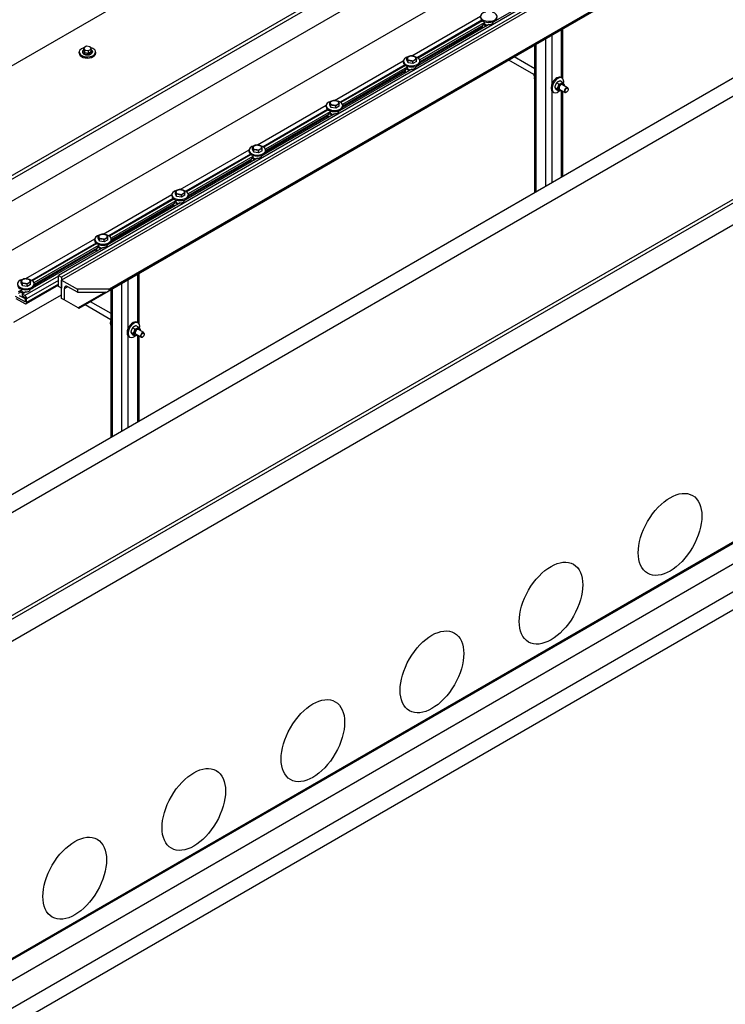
# Model space of a CAD drawing. Header units: millimetres. Extents: x 2241524 to 2686701, y -1965833 to -1461615.
# Tile 61 of 143: x 2339712 to 2339886, y -1955395 to -1955152. Entities that reach past the tile are written whole.
import ezdxf

# ---------------------------------------------------------------- set-up
doc = ezdxf.new("R2010")
doc.units = ezdxf.units.MM
doc.header["$LTSCALE"] = 100
doc.layers.add('CA_PODLAHA OBRYS', color=12, linetype='Continuous', lineweight=25)

msp = doc.modelspace()

# ---------------------------------------------------------------- linework, layer by layer
at = {"layer": 'CA_PODLAHA OBRYS'}
for p, q in [((2339311.15777, -1955529.14356), (2343184.17569, -1953293.05561)), ((2339311.94344, -1955529.59717), (2343184.17569, -1953293.96283)), ((2343188.54574, -1953296.8831), (2339320.58586, -1955530.05077)), ((2339388.54667, -1955569.28797), (2343234.01332, -1953349.10677)), ((2339388.78238, -1955569.42405), (2343234.17616, -1953349.28492)), ((2339393.26072, -1955572.00963), (2343234.17616, -1953354.45606)), ((2339670.60371, -1955418.68971), (2340813.44541, -1954758.86975)), ((2340813.44541, -1954763.40585), (2339680.0318, -1955417.7825)), ((2340069.94807, -1954955.06373), (2339670.82558, -1955185.49721)), ((2339311.15777, -1955420.27735), (2340059.1196, -1954988.44138)), ((2339311.94344, -1955420.73095), (2340059.1196, -1954989.34859)), ((2340059.1196, -1954994.79191), (2339320.58586, -1955421.18456)), ((2339702.30567, -1955212.90989), (2340068.03701, -1955001.75481)), ((2340071.1797, -1955012.82287), (2339721.16185, -1955214.90578)), ((2340071.96538, -1955013.27648), (2339721.94752, -1955215.35938)), ((2340071.96538, -1955014.00226), (2339721.94752, -1955216.08516)), ((2340075.89375, -1955021.21331), (2339733.45649, -1955218.91955)), ((2340075.89375, -1955020.80639), (2339733.73263, -1955218.35321)), ((2340075.89375, -1955020.98784), (2339733.73263, -1955218.53465)), ((2340131.40163, -1955030.17342), (2339383.43979, -1955462.00939)), ((2339383.43979, -1955457.4733), (2340121.97354, -1955031.08064)), ((2339846.78607, -1955141.85495), (2339828.76501, -1955152.25941)), ((2339808.60667, -1955160.60916), (2339825.60989, -1955150.79235)), ((2339827.69419, -1955152.87765), (2339809.67313, -1955163.28211)), ((2339825.95869, -1955151.81706), (2339809.98297, -1955161.04064)), ((2339826.13005, -1955151.94359), (2339810.17022, -1955161.158)), ((2339826.56066, -1955152.39807), (2339810.56939, -1955161.63063)), ((2339826.18685, -1955153.0675), (2339810.62366, -1955162.05291)), ((2339825.91918, -1955153.22204), (2339825.91918, -1955153.53245)), ((2339826.04935, -1955153.14688), (2339826.04935, -1955153.71389)), ((2339826.18685, -1955153.11286), (2339826.14756, -1955153.09018)), ((2339826.56066, -1955152.48879), (2339826.18685, -1955152.70461)), ((2339826.18685, -1955152.70461), (2339827.09037, -1955153.22626)), ((2339826.18685, -1955152.70461), (2339826.18685, -1955153.11286)), ((2339826.55443, -1955152.15151), (2339826.55443, -1955152.23966)), ((2339826.56066, -1955152.30735), (2339826.56066, -1955152.48879)), ((2339827.54276, -1955152.96508), (2339827.54276, -1955152.87436)), ((2339828.76554, -1955152.15151), (2339828.76554, -1955152.23966)), ((2339828.99085, -1955152.05546), (2339829.05456, -1955152.09224)), ((2339825.91918, -1955153.51688), (2339810.59736, -1955162.36294)), ((2339826.04935, -1955153.71389), (2339826.14756, -1955153.77059)), ((2339843.33419, -1955167.42848), (2339843.33419, -1955155.48163)), ((2339845.69121, -1955166.03728), (2339845.69121, -1955154.12081)), ((2339846.01664, -1955166.31435), (2339846.01664, -1955153.93291)), ((2339839.08038, -1955194.40909), (2339839.08038, -1955157.93757)), ((2339839.40581, -1955194.2212), (2339839.40581, -1955157.74968)), ((2339841.76284, -1955192.86037), (2339841.76284, -1955156.38885)), ((2339726.29521, -1955159.95102), (2339726.29521, -1955159.67885)), ((2339727.12854, -1955159.49741), (2339727.12854, -1955159.67885)), ((2339728.10172, -1955158.23501), (2339727.4213, -1955158.62785)), ((2339727.4213, -1955158.62785), (2339727.67035, -1955159.16447)), ((2339727.4213, -1955159.35362), (2339727.4213, -1955158.62785)), ((2339727.67035, -1955159.89025), (2339727.4213, -1955159.35362)), ((2339727.67035, -1955159.16447), (2339728.59981, -1955159.30826)), ((2339727.67035, -1955159.89025), (2339727.67035, -1955159.16447)), ((2339728.59981, -1955160.03404), (2339727.67035, -1955159.89025)), ((2339729.03118, -1955158.3788), (2339728.10172, -1955158.23501)), ((2339728.59981, -1955159.30826), (2339729.28023, -1955158.91542)), ((2339728.59981, -1955160.03404), (2339728.59981, -1955159.30826)), ((2339729.28023, -1955159.6412), (2339728.59981, -1955160.03404)), ((2339729.28023, -1955158.91542), (2339729.03118, -1955158.3788)), ((2339729.28023, -1955159.6412), (2339729.28023, -1955158.91542)), ((2339729.57299, -1955159.49741), (2339729.57299, -1955159.67885)), ((2339730.40632, -1955159.95102), (2339730.40632, -1955159.67885)), ((2339789.51479, -1955171.63187), (2339806.51801, -1955161.81505)), ((2339806.8668, -1955162.83976), (2339790.89109, -1955172.06334)), ((2339807.03816, -1955162.96629), (2339791.07833, -1955172.18071)), ((2339806.51255, -1955162.1737), (2339806.51255, -1955161.90154)), ((2339807.39078, -1955161.66496), (2339807.39078, -1955161.11596)), ((2339807.70624, -1955162.34469), (2339807.39078, -1955161.66496)), ((2339807.70624, -1955162.34469), (2339807.70624, -1955161.79569)), ((2339808.88356, -1955162.52682), (2339807.70624, -1955162.34469)), ((2339808.88356, -1955162.52682), (2339808.88356, -1955161.97782)), ((2339809.74542, -1955162.02923), (2339808.88356, -1955162.52682)), ((2339809.74542, -1955162.02923), (2339809.74542, -1955161.48023)), ((2339809.89896, -1955163.07816), (2339809.96267, -1955163.11494)), ((2339810.62366, -1955162.1737), (2339810.62366, -1955161.90154)), ((2339838.84434, -1955165.22759), (2339832.64902, -1955161.65072)), ((2339839.08038, -1955163.82427), (2339833.98235, -1955160.88092)), ((2339808.6023, -1955163.90035), (2339790.58125, -1955174.30482)), ((2339807.46878, -1955163.42077), (2339791.4775, -1955172.65334)), ((2339806.8273, -1955164.53959), (2339791.50547, -1955173.38564)), ((2339807.09496, -1955164.0902), (2339791.53177, -1955173.07561)), ((2339806.8273, -1955164.24474), (2339806.8273, -1955164.55515)), ((2339806.95747, -1955164.16958), (2339806.95747, -1955164.7366)), ((2339806.95747, -1955164.7366), (2339807.05568, -1955164.7933)), ((2339807.09496, -1955164.13556), (2339807.05568, -1955164.11288)), ((2339807.46878, -1955163.51149), (2339807.09496, -1955163.72732)), ((2339807.09496, -1955163.72732), (2339807.99849, -1955164.24897)), ((2339807.09496, -1955163.72732), (2339807.09496, -1955164.13556)), ((2339807.46255, -1955163.17421), (2339807.46255, -1955163.26237)), ((2339807.46878, -1955163.33005), (2339807.46878, -1955163.51149)), ((2339808.45087, -1955163.98778), (2339808.45087, -1955163.89706)), ((2339809.67366, -1955163.17421), (2339809.67366, -1955163.26237)), ((2339838.80858, -1955165.43233), (2339838.98462, -1955165.53397)), ((2339844.99565, -1955167.64499), (2339844.42496, -1955167.3155)), ((2339845.85751, -1955167.1474), (2339845.28682, -1955166.8179)), ((2339845.54047, -1955165.95025), (2339845.77618, -1955166.08634)), ((2339847.16377, -1955168.49121), (2339845.8674, -1955167.74275)), ((2339843.33419, -1955191.95315), (2339843.33419, -1955169.39319)), ((2339843.48492, -1955169.51058), (2339843.72062, -1955169.64666)), ((2339844.56473, -1955168.75564), (2339843.99403, -1955168.42615)), ((2339844.99565, -1955169.3687), (2339844.42496, -1955169.03921)), ((2339846.4971, -1955169.64591), (2339845.20073, -1955168.89745)), ((2339845.69121, -1955190.59232), (2339845.69121, -1955169.18063)), ((2339846.01664, -1955190.40443), (2339846.01664, -1955169.36852)), ((2339846.909, -1955169.56753), (2339846.83044, -1955169.6129)), ((2339847.30184, -1955168.88712), (2339847.30184, -1955168.7964)), ((2339770.42291, -1955182.65457), (2339787.42613, -1955172.83776)), ((2339788.2989, -1955172.68767), (2339788.2989, -1955172.13867)), ((2339788.61436, -1955173.36739), (2339788.2989, -1955172.68767)), ((2339788.61436, -1955173.36739), (2339788.61436, -1955172.81839)), ((2339790.65354, -1955173.05193), (2339790.65354, -1955172.50293)), ((2339789.51042, -1955174.92306), (2339771.48936, -1955185.32752)), ((2339787.77492, -1955173.86246), (2339771.79921, -1955183.08605)), ((2339787.94628, -1955173.989), (2339771.98645, -1955183.20341)), ((2339788.3769, -1955174.44347), (2339772.38562, -1955183.67604)), ((2339788.00308, -1955175.11291), (2339772.43989, -1955184.09832)), ((2339787.42066, -1955173.19641), (2339787.42066, -1955172.92424)), ((2339787.73541, -1955175.26745), (2339787.73541, -1955175.57786)), ((2339787.86559, -1955175.19229), (2339787.86559, -1955175.7593)), ((2339788.00308, -1955175.15827), (2339787.9638, -1955175.13559)), ((2339788.3769, -1955174.5342), (2339788.00308, -1955174.75002)), ((2339788.00308, -1955174.75002), (2339788.90661, -1955175.27167)), ((2339788.00308, -1955174.75002), (2339788.00308, -1955175.15827)), ((2339788.37066, -1955174.19692), (2339788.37066, -1955174.28507)), ((2339788.3769, -1955174.35275), (2339788.3769, -1955174.5342)), ((2339789.79168, -1955173.54953), (2339788.61436, -1955173.36739)), ((2339789.35899, -1955175.01049), (2339789.35899, -1955174.91976)), ((2339789.79168, -1955173.54953), (2339789.79168, -1955173.00052)), ((2339790.65354, -1955173.05193), (2339789.79168, -1955173.54953)), ((2339790.58177, -1955174.19692), (2339790.58177, -1955174.28507)), ((2339790.80708, -1955174.10086), (2339790.87079, -1955174.13765)), ((2339791.53177, -1955173.19641), (2339791.53177, -1955172.92424)), ((2339787.73541, -1955175.56229), (2339772.41359, -1955184.40835)), ((2339787.86559, -1955175.7593), (2339787.9638, -1955175.816)), ((2339751.33102, -1955193.67728), (2339768.33425, -1955183.86046)), ((2339768.68304, -1955184.88517), (2339752.70732, -1955194.10875)), ((2339768.8544, -1955185.0117), (2339752.89457, -1955194.22611)), ((2339768.32878, -1955184.21911), (2339768.32878, -1955183.94695)), ((2339769.20702, -1955183.71037), (2339769.20702, -1955183.16137)), ((2339769.52248, -1955184.3901), (2339769.20702, -1955183.71037)), ((2339769.52248, -1955184.3901), (2339769.52248, -1955183.8411)), ((2339770.6998, -1955184.57223), (2339769.52248, -1955184.3901)), ((2339770.6998, -1955184.57223), (2339770.6998, -1955184.02323)), ((2339771.56165, -1955184.07464), (2339770.6998, -1955184.57223)), ((2339771.56165, -1955184.07464), (2339771.56165, -1955183.52563)), ((2339772.43989, -1955184.21911), (2339772.43989, -1955183.94695)), ((2339770.41854, -1955185.94576), (2339752.39748, -1955196.35022)), ((2339769.28501, -1955185.46618), (2339753.29374, -1955194.69875)), ((2339768.64353, -1955186.58499), (2339753.32171, -1955195.43105)), ((2339768.9112, -1955186.13561), (2339753.34801, -1955195.12102)), ((2339768.64353, -1955186.29015), (2339768.64353, -1955186.60056)), ((2339768.7737, -1955186.21499), (2339768.7737, -1955186.782)), ((2339768.7737, -1955186.782), (2339768.87191, -1955186.83871)), ((2339768.9112, -1955186.18097), (2339768.87191, -1955186.15829)), ((2339769.28501, -1955185.5569), (2339768.9112, -1955185.77272)), ((2339768.9112, -1955185.77272), (2339769.81472, -1955186.29437)), ((2339768.9112, -1955185.77272), (2339768.9112, -1955186.18097)), ((2339769.27878, -1955185.21962), (2339769.27878, -1955185.30777)), ((2339769.28501, -1955185.37546), (2339769.28501, -1955185.5569)), ((2339770.26711, -1955186.03319), (2339770.26711, -1955185.94247)), ((2339771.48989, -1955185.21962), (2339771.48989, -1955185.30777)), ((2339771.7152, -1955185.12357), (2339771.77891, -1955185.16035)), ((2339750.11513, -1955194.73308), (2339750.11513, -1955194.18407)), ((2339750.4306, -1955195.4128), (2339750.11513, -1955194.73308)), ((2339752.46977, -1955195.09734), (2339752.46977, -1955194.54834)), ((2339732.23914, -1955204.69998), (2339749.24236, -1955194.88316)), ((2339751.32665, -1955196.96847), (2339733.3056, -1955207.37293)), ((2339749.59115, -1955195.90787), (2339733.61544, -1955205.13145)), ((2339749.76251, -1955196.03441), (2339733.80268, -1955205.24882)), ((2339750.19313, -1955196.48888), (2339734.20185, -1955205.72145)), ((2339749.81931, -1955197.15831), (2339734.25613, -1955206.14373)), ((2339749.2369, -1955195.24182), (2339749.2369, -1955194.96965)), ((2339749.81931, -1955197.20368), (2339749.78003, -1955197.181)), ((2339750.19313, -1955196.5796), (2339749.81931, -1955196.79543)), ((2339749.81931, -1955196.79543), (2339750.72284, -1955197.31708)), ((2339749.81931, -1955196.79543), (2339749.81931, -1955197.20368)), ((2339750.1869, -1955196.24232), (2339750.1869, -1955196.33048)), ((2339750.19313, -1955196.39816), (2339750.19313, -1955196.5796)), ((2339750.4306, -1955195.4128), (2339750.4306, -1955194.8638)), ((2339751.60791, -1955195.59493), (2339750.4306, -1955195.4128)), ((2339751.17522, -1955197.05589), (2339751.17522, -1955196.96517)), ((2339751.60791, -1955195.59493), (2339751.60791, -1955195.04593)), ((2339752.46977, -1955195.09734), (2339751.60791, -1955195.59493)), ((2339752.39801, -1955196.24232), (2339752.39801, -1955196.33048)), ((2339752.62331, -1955196.14627), (2339752.68702, -1955196.18305)), ((2339753.34801, -1955195.24182), (2339753.34801, -1955194.96965)), ((2339749.55165, -1955197.6077), (2339734.22982, -1955206.45376)), ((2339749.55165, -1955197.31285), (2339749.55165, -1955197.62326)), ((2339749.68182, -1955197.2377), (2339749.68182, -1955197.80471)), ((2339749.68182, -1955197.80471), (2339749.78003, -1955197.86141)), ((2339713.14726, -1955215.72268), (2339730.15048, -1955205.90587)), ((2339730.49927, -1955206.93057), (2339714.52356, -1955216.15416)), ((2339730.14501, -1955206.26452), (2339730.14501, -1955205.99235)), ((2339731.02325, -1955205.75578), (2339731.02325, -1955205.20678)), ((2339731.33871, -1955206.43551), (2339731.02325, -1955205.75578)), ((2339731.33871, -1955206.43551), (2339731.33871, -1955205.8865)), ((2339732.51603, -1955206.61764), (2339731.33871, -1955206.43551)), ((2339732.51603, -1955206.61764), (2339732.51603, -1955206.06863)), ((2339733.37789, -1955206.12004), (2339732.51603, -1955206.61764)), ((2339733.37789, -1955206.12004), (2339733.37789, -1955205.57104)), ((2339734.25613, -1955206.26452), (2339734.25613, -1955205.99235)), ((2339732.23477, -1955207.99117), (2339714.21371, -1955218.39563)), ((2339730.67063, -1955207.05711), (2339714.7108, -1955216.27152)), ((2339731.10125, -1955207.51159), (2339715.10997, -1955216.74415)), ((2339730.45976, -1955208.6304), (2339715.13794, -1955217.47646)), ((2339730.72743, -1955208.18102), (2339715.16424, -1955217.16643)), ((2339730.45976, -1955208.33556), (2339730.45976, -1955208.64597)), ((2339730.58994, -1955208.2604), (2339730.58994, -1955208.82741)), ((2339730.58994, -1955208.82741), (2339730.68815, -1955208.88411)), ((2339730.72743, -1955208.22638), (2339730.68815, -1955208.2037)), ((2339731.10125, -1955207.60231), (2339730.72743, -1955207.81813)), ((2339730.72743, -1955207.81813), (2339731.63096, -1955208.33978)), ((2339730.72743, -1955207.81813), (2339730.72743, -1955208.22638)), ((2339731.09501, -1955207.26503), (2339731.09501, -1955207.35318)), ((2339731.10125, -1955207.42086), (2339731.10125, -1955207.60231)), ((2339732.08334, -1955208.0786), (2339732.08334, -1955207.98788)), ((2339733.30613, -1955207.26503), (2339733.30613, -1955207.35318)), ((2339733.53143, -1955207.16898), (2339733.59514, -1955207.20576)), ((2339711.93137, -1955216.77848), (2339711.93137, -1955216.22948)), ((2339721.16185, -1955215.08722), (2339712.8337, -1955219.89548)), ((2339721.16185, -1955216.17588), (2339713.30511, -1955220.71197)), ((2339714.28601, -1955217.14275), (2339714.28601, -1955216.59375)), ((2339721.16185, -1955217.62743), (2339721.16185, -1955214.90578)), ((2339721.16185, -1955214.90578), (2339721.94752, -1955215.35938)), ((2339721.94752, -1955215.35938), (2339721.94752, -1955218.08104)), ((2339721.94752, -1955216.08516), (2339725.87589, -1955218.35321)), ((2339721.94752, -1955220.62125), (2339721.94752, -1955216.08516)), ((2339738.44668, -1955227.98531), (2339738.44668, -1955216.03846)), ((2339740.8037, -1955226.59411), (2339740.8037, -1955214.67764)), ((2339741.12914, -1955226.87118), (2339741.12914, -1955214.48974)), ((2339712.00936, -1955218.53429), (2339711.24271, -1955218.97692)), ((2339712.00936, -1955218.62501), (2339711.63555, -1955218.84084)), ((2339711.63555, -1955218.84084), (2339712.53907, -1955219.36249)), ((2339711.63555, -1955218.84084), (2339711.63555, -1955219.24908)), ((2339712.24683, -1955217.45821), (2339711.93137, -1955216.77848)), ((2339712.00313, -1955218.28773), (2339712.00313, -1955218.37589)), ((2339712.00936, -1955218.44357), (2339712.00936, -1955218.62501)), ((2339713.14289, -1955219.01387), (2339712.2248, -1955219.54393)), ((2339712.24683, -1955217.45821), (2339712.24683, -1955216.90921)), ((2339713.42415, -1955217.64034), (2339712.24683, -1955217.45821)), ((2339712.99146, -1955219.1013), (2339712.99146, -1955219.01058)), ((2339721.16185, -1955217.30857), (2339713.16703, -1955221.92438)), ((2339721.16185, -1955217.0831), (2339713.30511, -1955221.61919)), ((2339713.42415, -1955217.64034), (2339713.42415, -1955217.09134)), ((2339714.28601, -1955217.14275), (2339713.42415, -1955217.64034)), ((2339714.21424, -1955218.28773), (2339714.21424, -1955218.37589)), ((2339714.43955, -1955218.19168), (2339714.50326, -1955218.22846)), ((2339715.16424, -1955217.28722), (2339715.16424, -1955217.01506)), ((2339721.94752, -1955218.08104), (2339721.16185, -1955217.62743)), ((2339723.51887, -1955217.71815), (2339722.57606, -1955218.26248)), ((2339722.57606, -1955218.26248), (2339722.57606, -1955220.98414)), ((2339725.87589, -1955219.07898), (2339723.51887, -1955217.71815)), ((2339733.73263, -1955218.35321), (2339725.87589, -1955218.35321)), ((2339725.87589, -1955218.35321), (2339725.87589, -1955219.07898)), ((2339725.87589, -1955219.07898), (2339732.78983, -1955219.07898)), ((2339732.78983, -1955219.07898), (2339726.03303, -1955222.98002)), ((2339733.45649, -1955218.91955), (2339726.22829, -1955223.09275)), ((2339733.73263, -1955218.53465), (2339733.73263, -1955218.35321)), ((2339734.19287, -1955254.96592), (2339734.19287, -1955218.4944)), ((2339734.51831, -1955254.77802), (2339734.51831, -1955218.30651)), ((2339736.87533, -1955253.4172), (2339736.87533, -1955216.94568)), ((2339710.16241, -1955226.51817), (2339721.94752, -1955219.71403)), ((2339712.91227, -1955221.48311), (2339710.55525, -1955220.12228)), ((2339710.63381, -1955220.62125), (2339712.8337, -1955221.89136)), ((2339711.63555, -1955219.20372), (2339711.24271, -1955219.43053)), ((2339711.49805, -1955219.85012), (2339712.75513, -1955220.57589)), ((2339711.63555, -1955219.24908), (2339711.59626, -1955219.2264)), ((2339712.2248, -1955219.54393), (2339712.2248, -1955219.99754)), ((2339712.8337, -1955219.89548), (2339712.2248, -1955219.54393)), ((2339712.2248, -1955219.99754), (2339712.91227, -1955220.39445)), ((2339712.75513, -1955220.57589), (2339712.75513, -1955220.30372)), ((2339712.79442, -1955220.59857), (2339712.75513, -1955220.57589)), ((2339712.91227, -1955220.39445), (2339712.91227, -1955221.48311)), ((2339713.30511, -1955221.61919), (2339713.30511, -1955220.71197)), ((2339722.57606, -1955220.98414), (2339721.94752, -1955220.62125)), ((2339726.03303, -1955222.98002), (2339722.57606, -1955220.98414)), ((2339734.19287, -1955224.3811), (2339729.09484, -1955221.43775)), ((2339726.03303, -1955222.98002), (2339726.22829, -1955223.09275)), ((2339734.15556, -1955225.89916), (2339727.76151, -1955222.20755)), ((2339740.10815, -1955228.20182), (2339739.53745, -1955227.87233)), ((2339740.97001, -1955227.70423), (2339740.39931, -1955227.37473)), ((2339740.65297, -1955226.50708), (2339740.88867, -1955226.64317)), ((2339742.27626, -1955229.04804), (2339740.97989, -1955228.29958)), ((2339738.44668, -1955252.50998), (2339738.44668, -1955229.95002)), ((2339738.59741, -1955230.06741), (2339738.83312, -1955230.20349)), ((2339739.67722, -1955229.31247), (2339739.10653, -1955228.98298)), ((2339740.10815, -1955229.92553), (2339739.53745, -1955229.59604)), ((2339741.6096, -1955230.20274), (2339740.31322, -1955229.45428)), ((2339740.8037, -1955251.14915), (2339740.8037, -1955229.73746)), ((2339741.12914, -1955250.96126), (2339741.12914, -1955229.92535)), ((2339742.0215, -1955230.12436), (2339741.94293, -1955230.16973)), ((2339742.41433, -1955229.44395), (2339742.41433, -1955229.35323))]:
    msp.add_line(p, q, dxfattribs=at)
for centre, major_axis, ratio, start_param, end_param in [((2339827.65999, -1955150.87883), (-2.05556, 0), 0.577350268, -1.191014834, 4.267349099), ((2339827.65999, -1955151.151), (2.05556, 0), 0.577350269, 3.141592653, 6.283185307), ((2339827.65999, -1955152.23966), (1.10556, 0), 0.577350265, 3.141592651, 3.24782945), ((2339827.65999, -1955152.42111), (-1.10556, 0), 0.577350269, 0.106236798, 1.341215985), ((2339827.65999, -1955152.23966), (1.10556, 0), 0.577350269, 4.606152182, 6.283185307), ((2339826.36362, -1955153.53245), (0.44444, 0), 0.577350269, 3.141592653, 3.926990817), ((2339728.35077, -1955159.67885), (-2.05556, 0), 0.577350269, -1.115695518, 4.326609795), ((2339728.35077, -1955159.95102), (-2.05556, 0), 0.577350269, 0, 3.141592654), ((2339728.35077, -1955159.49741), (-1.22222, 0), 0.577350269, -0.706760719, 3.848353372), ((2339728.35077, -1955159.67885), (-1.22222, 0), 0.577350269, 0.000000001, 3.141592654), ((2339808.5681, -1955161.22112), (1.05556, 0), 0.57735027, 1.308996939, 2.356194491), ((2339808.5681, -1955161.22112), (-1.05556, 0), 0.577350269, 3.403392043, 4.450589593), ((2339808.5681, -1955161.90154), (2.05556, 0), 0.577350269, 1.950577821, 7.408941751), ((2339808.5681, -1955162.1737), (2.05556, 0), 0.577350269, 3.141592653, 6.283185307), ((2339808.5681, -1955161.22112), (1.05556, 0), 0.577350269, 2.35619449, 3.403392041), ((2339808.5681, -1955161.22112), (-1.05556, 0), 0.577350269, 0.261799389, 1.30899694), ((2339808.5681, -1955161.22112), (-1.05556, 0), 0.57735027, 1.308996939, 2.356194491), ((2339808.5681, -1955161.22112), (1.05556, 0), 0.577350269, -0.785398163, 0.261799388), ((2339807.27174, -1955164.55515), (0.44444, 0), 0.577350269, 3.141592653, 3.926990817), ((2339808.5681, -1955163.26237), (-1.10556, 0), 0.577350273, 0, 0.106236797), ((2339808.5681, -1955163.44381), (-1.10556, 0), 0.577350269, 0.106236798, 1.341215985), ((2339808.5681, -1955163.26237), (1.10556, 0), 0.577350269, 4.606152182, 6.283185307), ((2339840.34862, -1955165.32629), (1.02778, 1.78016), 0.577350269, 1.845791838, 2.866597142), ((2339844.5127, -1955167.73042), (1.02778, 1.78016), 0.577350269, 0, 3.141592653), ((2339844.7484, -1955167.8665), (1.02778, 1.78016), 0.577350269, -1.055729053, 4.111411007), ((2339845.53407, -1955168.32011), (0.47778, 0.82754), 0.577350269, -0.79865012, 3.940242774), ((2339845.53407, -1955168.32011), (0.33335, 0.57737), 0.577350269, -0.008471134, 3.150063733), ((2339846.83044, -1955169.06856), (0.33333, 0.57735), 0.577350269, -0.785398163, 3.926990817), ((2339789.47622, -1955172.92424), (2.05556, 0), 0.577350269, 1.950577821, 7.408941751), ((2339789.47622, -1955172.24382), (-1.05556, 0), 0.577350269, -0.785398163, 0.261799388), ((2339789.47622, -1955172.24382), (1.05556, 0), 0.577350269, 3.403392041, 4.450589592), ((2339789.47622, -1955172.24382), (1.05556, 0), 0.577350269, 1.308996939, 2.35619449), ((2339789.47622, -1955172.24382), (-1.05556, 0), 0.577350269, 1.308996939, 2.35619449), ((2339789.47622, -1955172.24382), (1.05556, 0), 0.577350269, 0.261799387, 1.308996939), ((2339789.47622, -1955172.24382), (1.05556, 0), 0.577350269, -0.785398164, 0.261799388), ((2339789.47622, -1955173.19641), (-2.05556, 0), 0.577350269, 0, 3.141592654), ((2339789.47622, -1955174.28507), (-1.10556, 0), 0.577350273, 0, 0.106236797), ((2339789.47622, -1955174.46651), (-1.10556, 0), 0.577350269, 0.106236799, 1.341215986), ((2339789.47622, -1955174.28507), (1.10556, 0), 0.577350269, 4.606152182, 6.283185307), ((2339788.17986, -1955175.57786), (0.44444, 0), 0.577350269, 3.141592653, 3.926990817), ((2339770.38434, -1955183.94695), (-2.05556, 0), 0.577350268, -1.191014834, 4.267349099), ((2339770.38434, -1955184.21911), (2.05556, 0), 0.577350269, 3.141592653, 6.283185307), ((2339770.38434, -1955183.26652), (1.05556, 0), 0.577350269, 2.35619449, 3.403392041), ((2339770.38434, -1955183.26652), (-1.05556, 0), 0.577350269, 0.261799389, 1.30899694), ((2339770.38434, -1955183.26652), (1.05556, 0), 0.57735027, 1.308996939, 2.356194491), ((2339770.38434, -1955183.26652), (-1.05556, 0), 0.57735027, 1.308996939, 2.356194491), ((2339770.38434, -1955183.26652), (-1.05556, 0), 0.577350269, 3.403392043, 4.450589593), ((2339770.38434, -1955183.26652), (1.05556, 0), 0.577350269, -0.785398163, 0.261799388), ((2339769.08797, -1955186.60056), (-0.44444, 0), 0.577350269, 0.000000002, 0.785398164), ((2339770.38434, -1955185.30777), (1.10556, 0), 0.577350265, 3.141592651, 3.24782945), ((2339770.38434, -1955185.48922), (-1.10556, 0), 0.577350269, 0.106236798, 1.341215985), ((2339770.38434, -1955185.30777), (1.10556, 0), 0.577350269, 4.606152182, 6.283185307), ((2339751.29245, -1955194.96965), (2.05556, 0), 0.577350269, 1.950577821, 7.408941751), ((2339751.29245, -1955194.28923), (1.05556, 0), 0.577350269, 2.35619449, 3.403392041), ((2339751.29245, -1955194.28923), (1.05556, 0), 0.577350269, 3.403392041, 4.450589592), ((2339751.29245, -1955194.28923), (1.05556, 0), 0.577350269, 1.308996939, 2.35619449), ((2339751.29245, -1955194.28923), (-1.05556, 0), 0.577350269, 1.308996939, 2.35619449), ((2339751.29245, -1955194.28923), (1.05556, 0), 0.577350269, 0.261799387, 1.308996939), ((2339751.29245, -1955194.28923), (-1.05556, 0), 0.577350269, 2.35619449, 3.403392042), ((2339751.29245, -1955195.24182), (2.05556, 0), 0.577350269, 3.141592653, 6.283185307), ((2339751.29245, -1955196.33048), (-1.10556, 0), 0.577350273, 0, 0.106236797), ((2339751.29245, -1955196.51192), (-1.10556, 0), 0.577350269, 0.106236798, 1.341215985), ((2339751.29245, -1955196.33048), (1.10556, 0), 0.577350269, 4.606152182, 6.283185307), ((2339749.99609, -1955197.62326), (0.44444, 0), 0.577350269, 3.141592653, 3.926990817), ((2339732.20057, -1955205.99235), (2.05556, 0), 0.57735027, 1.950577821, 7.40894175), ((2339732.20057, -1955206.26452), (2.05556, 0), 0.577350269, 3.141592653, 6.283185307), ((2339732.20057, -1955205.31193), (1.05556, 0), 0.577350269, 2.35619449, 3.403392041), ((2339732.20057, -1955205.31193), (-1.05556, 0), 0.577350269, 0.261799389, 1.30899694), ((2339732.20057, -1955205.31193), (1.05556, 0), 0.57735027, 1.308996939, 2.356194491), ((2339732.20057, -1955205.31193), (-1.05556, 0), 0.57735027, 1.308996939, 2.356194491), ((2339732.20057, -1955205.31193), (-1.05556, 0), 0.577350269, 3.403392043, 4.450589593), ((2339732.20057, -1955205.31193), (1.05556, 0), 0.577350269, -0.785398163, 0.261799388), ((2339730.90421, -1955208.64597), (0.44444, 0), 0.577350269, 3.141592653, 3.926990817), ((2339732.20057, -1955207.35318), (-1.10556, 0), 0.577350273, 0, 0.106236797), ((2339732.20057, -1955207.53463), (-1.10556, 0), 0.577350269, 0.106236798, 1.341215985), ((2339732.20057, -1955207.35318), (1.10556, 0), 0.577350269, 4.606152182, 6.283185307), ((2339713.10869, -1955217.01506), (2.05556, 0), 0.577350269, 1.950577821, 7.408941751), ((2339713.10869, -1955216.33464), (1.05556, 0), 0.577350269, 2.35619449, 3.403392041), ((2339713.10869, -1955216.33464), (-1.05556, 0), 0.577350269, 0.261799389, 1.30899694), ((2339713.10869, -1955216.33464), (1.05556, 0), 0.57735027, 1.308996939, 2.356194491), ((2339713.10869, -1955216.33464), (-1.05556, 0), 0.577350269, 3.403392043, 4.450589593), ((2339713.10869, -1955216.33464), (1.05556, 0), 0.577350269, -0.785398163, 0.261799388), ((2339713.10869, -1955217.28722), (-2.05556, 0), 0.577350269, 0, 3.141592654), ((2339713.10869, -1955218.37589), (1.10556, 0), 0.577350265, 3.141592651, 3.24782945), ((2339713.10869, -1955218.55733), (-1.10556, 0), 0.577350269, 0.106236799, 1.341215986), ((2339713.10869, -1955216.33464), (-1.05556, 0), 0.57735027, 1.308996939, 2.356194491), ((2339713.10869, -1955218.37589), (1.10556, 0), 0.577350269, 4.606152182, 6.283185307), ((2339723.51887, -1955218.80681), (-0.66667, 1.1547), 0.577350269, -0.785398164, 0.785398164), ((2339732.78983, -1955218.53465), (-0.94281, 0), 0.577350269, 1.570796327, 3.141592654), ((2339713.0694, -1955220.39445), (0.44444, 0), 0.57735027, 3.92699081, 4.351021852), ((2339713.0694, -1955220.43981), (0.38889, 0), 0.577350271, 3.926990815, 4.296436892), ((2339712.8337, -1955220.43981), (-0.33333, 0.57735), 0.577350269, 3.926990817, 5.497787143), ((2339712.8337, -1955221.34703), (-0.33333, 0.57735), 0.577350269, 2.35619449, 3.926990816), ((2339735.46112, -1955225.88312), (1.02778, 1.78016), 0.577350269, 1.845791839, 2.866597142), ((2339739.62519, -1955228.28725), (1.02778, 1.78016), 0.577350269, 0, 3.141592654), ((2339739.86089, -1955228.42333), (1.02778, 1.78016), 0.577350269, -1.055729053, 4.111411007), ((2339740.64657, -1955228.87694), (0.47778, 0.82754), 0.577350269, -0.798650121, 3.940242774), ((2339740.64657, -1955228.87694), (0.33335, 0.57737), 0.577350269, -0.008471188, 3.15006368), ((2339741.94293, -1955229.62539), (0.33333, 0.57735), 0.577350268, -0.785398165, 3.926990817)]:
    msp.add_ellipse(centre, major_axis=major_axis, ratio=ratio, start_param=start_param, end_param=end_param, dxfattribs=at)
for centre, major_axis in [((2339846.909, -1955169.11393), (0.27778, 0.48113)), ((2339742.0215, -1955229.67075), (0.27778, 0.48113)), ((2339872.52198, -1955278.97808), (5.55556, 9.6225)), ((2339843.0592, -1955295.98842), (5.55556, 9.6225)), ((2339813.59642, -1955312.99877), (5.55556, 9.6225)), ((2339784.13363, -1955330.00911), (5.55556, 9.6225)), ((2339754.67085, -1955347.01946), (5.55556, 9.6225)), ((2339725.20807, -1955364.0298), (5.55556, 9.6225))]:
    msp.add_ellipse(centre, major_axis=major_axis, ratio=0.577350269, dxfattribs=at)
msp.add_open_spline([(2339827.59908, -1955502.9805), (2339830.14365, -1955501.55487), (2339832.66751, -1955500.13916), (2339902.75936, -1955460.78266), (2339979.30914, -1955416.75826), (2340118.90177, -1955338.2878), (2340162.31818, -1955314.10324), (2340313.95461, -1955230.49997), (2340419.28219, -1955173.8344), (2340645.85126, -1955052.99366), (2340768.01769, -1954988.4783), (2340922.5133, -1954906.12179), (2340958.4215, -1954886.92383), (2340994.14178, -1954867.73095)], degree=3, knots=[769.608697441, 769.608697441, 769.608697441, 769.608697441, 775.804153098, 775.804153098, 943.269719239, 943.269719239, 1022.370074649, 1022.370074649, 1209.229360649, 1209.229360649, 1421.499152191, 1421.499152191, 1486.325981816, 1486.325981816, 1486.325981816, 1486.325981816], dxfattribs=at)
for points, weights in [([(2339807.82171, -1955160.79019), (2339808.02171, -1955160.67472), (2339808.25264, -1955160.61837)], [1, 1.0379548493, 1]), ([(2339808.25264, -1955160.61837), (2339808.5681, -1955160.59019), (2339808.8413, -1955160.63246)], [1, 1.0379548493, 1]), ([(2339808.8413, -1955160.63246), (2339809.1145, -1955160.67472), (2339809.42996, -1955160.8005)], [1, 1.0379548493, 1]), ([(2339807.39078, -1955161.11596), (2339807.62172, -1955160.90565), (2339807.82171, -1955160.79019)], [1, 1.0379548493, 1]), ([(2339807.54851, -1955161.37885), (2339807.47531, -1955161.22112), (2339807.39078, -1955161.11596)], [1, 1.0379548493, 1]), ([(2339807.70624, -1955161.79569), (2339807.62172, -1955161.53658), (2339807.54851, -1955161.37885)], [1, 1.0379548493, 1]), ([(2339808.2949, -1955161.80978), (2339808.02171, -1955161.76751), (2339807.70624, -1955161.79569)], [1, 1.0379548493, 1]), ([(2339808.88356, -1955161.97782), (2339808.5681, -1955161.85204), (2339808.2949, -1955161.80978)], [1, 1.0379548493, 1]), ([(2339809.31449, -1955161.65204), (2339809.1145, -1955161.76751), (2339808.88356, -1955161.97782)], [1, 1.0379548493, 1]), ([(2339809.74542, -1955161.48023), (2339809.51449, -1955161.53658), (2339809.31449, -1955161.65204)], [1, 1.0379548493, 1]), ([(2339809.42996, -1955160.8005), (2339809.51449, -1955160.90565), (2339809.58769, -1955161.06339)], [1, 1.0379548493, 1]), ([(2339809.58769, -1955161.06339), (2339809.66089, -1955161.22112), (2339809.74542, -1955161.48023)], [1, 1.0379548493, 1]), ([(2339839.08038, -1955164.57525), (2339838.88007, -1955164.93999), (2339838.80858, -1955165.43233)], [1.05647018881, 1.1175383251, 1]), ([(2339838.80858, -1955165.43233), (2339838.8552, -1955165.55248), (2339838.94791, -1955165.68678)], [1, 1.07363396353, 1.07717171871]), ([(2339844.42496, -1955167.3155), (2339844.0851, -1955167.799), (2339843.99403, -1955168.42615)], [1, 1.15470053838, 1]), ([(2339845.28682, -1955166.8179), (2339844.73149, -1955166.99488), (2339844.42496, -1955167.3155)], [1, 1.15470053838, 1]), ([(2339844.56473, -1955168.75564), (2339844.90459, -1955168.27214), (2339844.99565, -1955167.64499)], [1, 1.15470053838, 1]), ([(2339844.99565, -1955167.64499), (2339845.55098, -1955167.46801), (2339845.85751, -1955167.1474)], [1, 1.15470053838, 1]), ([(2339845.85751, -1955167.1474), (2339846.19737, -1955167.52575), (2339846.28844, -1955167.76046)], [1, 1.15470053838, 1]), ([(2339846.28844, -1955167.76046), (2339846.27278, -1955167.8683), (2339846.25269, -1955167.9652)], [1, 1.02358148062, 1.03997376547]), ([(2339843.99403, -1955168.42615), (2339844.0851, -1955168.66086), (2339844.42496, -1955169.03921)], [1, 1.15470053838, 1]), ([(2339844.99565, -1955169.3687), (2339844.90459, -1955169.134), (2339844.56473, -1955168.75564)], [1, 1.15470053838, 1]), ([(2339845.57052, -1955169.11095), (2339845.34738, -1955169.25661), (2339844.99565, -1955169.3687)], [1.07429482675, 1.09272359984, 1]), ([(2339788.2989, -1955172.13867), (2339788.52983, -1955171.92836), (2339788.72983, -1955171.81289)], [1, 1.0379548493, 1]), ([(2339788.45663, -1955172.40155), (2339788.38343, -1955172.24382), (2339788.2989, -1955172.13867)], [1, 1.0379548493, 1]), ([(2339788.61436, -1955172.81839), (2339788.52983, -1955172.55928), (2339788.45663, -1955172.40155)], [1, 1.0379548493, 1]), ([(2339789.20302, -1955172.83248), (2339788.92982, -1955172.79022), (2339788.61436, -1955172.81839)], [1, 1.0379548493, 1]), ([(2339788.72983, -1955171.81289), (2339788.92982, -1955171.69742), (2339789.16076, -1955171.64107)], [1, 1.0379548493, 1]), ([(2339789.16076, -1955171.64107), (2339789.47622, -1955171.6129), (2339789.74942, -1955171.65516)], [1, 1.0379548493, 1]), ([(2339789.79168, -1955173.00052), (2339789.47622, -1955172.87474), (2339789.20302, -1955172.83248)], [1, 1.0379548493, 1]), ([(2339789.74942, -1955171.65516), (2339790.02261, -1955171.69742), (2339790.33808, -1955171.8232)], [1, 1.0379548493, 1]), ([(2339790.22261, -1955172.67475), (2339790.02261, -1955172.79022), (2339789.79168, -1955173.00052)], [1, 1.0379548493, 1]), ([(2339790.65354, -1955172.50293), (2339790.4226, -1955172.55928), (2339790.22261, -1955172.67475)], [1, 1.0379548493, 1]), ([(2339790.33808, -1955171.8232), (2339790.4226, -1955171.92836), (2339790.49581, -1955172.08609)], [1, 1.0379548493, 1]), ([(2339790.49581, -1955172.08609), (2339790.56901, -1955172.24382), (2339790.65354, -1955172.50293)], [1, 1.0379548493, 1]), ([(2339769.20702, -1955183.16137), (2339769.43795, -1955182.95106), (2339769.63795, -1955182.83559)], [1, 1.0379548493, 1]), ([(2339769.36475, -1955183.42425), (2339769.29154, -1955183.26652), (2339769.20702, -1955183.16137)], [1, 1.0379548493, 1]), ([(2339769.52248, -1955183.8411), (2339769.43795, -1955183.58199), (2339769.36475, -1955183.42425)], [1, 1.0379548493, 1]), ([(2339770.11114, -1955183.85518), (2339769.83794, -1955183.81292), (2339769.52248, -1955183.8411)], [1, 1.0379548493, 1]), ([(2339769.63795, -1955182.83559), (2339769.83794, -1955182.72013), (2339770.06887, -1955182.66378)], [1, 1.0379548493, 1]), ([(2339770.06887, -1955182.66378), (2339770.38434, -1955182.6356), (2339770.65753, -1955182.67786)], [1, 1.0379548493, 1]), ([(2339770.6998, -1955184.02323), (2339770.38434, -1955183.89745), (2339770.11114, -1955183.85518)], [1, 1.0379548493, 1]), ([(2339770.65753, -1955182.67786), (2339770.93073, -1955182.72013), (2339771.24619, -1955182.84591)], [1, 1.0379548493, 1]), ([(2339771.13073, -1955183.69745), (2339770.93073, -1955183.81292), (2339770.6998, -1955184.02323)], [1, 1.0379548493, 1]), ([(2339771.56165, -1955183.52563), (2339771.33072, -1955183.58199), (2339771.13073, -1955183.69745)], [1, 1.0379548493, 1]), ([(2339771.24619, -1955182.84591), (2339771.33072, -1955182.95106), (2339771.40392, -1955183.10879)], [1, 1.0379548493, 1]), ([(2339771.40392, -1955183.10879), (2339771.47713, -1955183.26652), (2339771.56165, -1955183.52563)], [1, 1.0379548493, 1]), ([(2339750.11513, -1955194.18407), (2339750.34607, -1955193.97377), (2339750.54606, -1955193.8583)], [1, 1.0379548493, 1]), ([(2339750.27286, -1955194.44696), (2339750.19966, -1955194.28923), (2339750.11513, -1955194.18407)], [1, 1.0379548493, 1]), ([(2339750.4306, -1955194.8638), (2339750.34607, -1955194.60469), (2339750.27286, -1955194.44696)], [1, 1.0379548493, 1]), ([(2339750.54606, -1955193.8583), (2339750.74606, -1955193.74283), (2339750.97699, -1955193.68648)], [1, 1.0379548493, 1]), ([(2339750.97699, -1955193.68648), (2339751.29245, -1955193.6583), (2339751.56565, -1955193.70057)], [1, 1.0379548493, 1]), ([(2339751.56565, -1955193.70057), (2339751.83885, -1955193.74283), (2339752.15431, -1955193.86861)], [1, 1.0379548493, 1]), ([(2339752.03884, -1955194.72016), (2339751.83885, -1955194.83562), (2339751.60791, -1955195.04593)], [1, 1.0379548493, 1]), ([(2339752.46977, -1955194.54834), (2339752.23884, -1955194.60469), (2339752.03884, -1955194.72016)], [1, 1.0379548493, 1]), ([(2339752.15431, -1955193.86861), (2339752.23884, -1955193.97377), (2339752.31204, -1955194.1315)], [1, 1.0379548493, 1]), ([(2339752.31204, -1955194.1315), (2339752.38524, -1955194.28923), (2339752.46977, -1955194.54834)], [1, 1.0379548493, 1]), ([(2339751.01925, -1955194.87789), (2339750.74606, -1955194.83562), (2339750.4306, -1955194.8638)], [1, 1.0379548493, 1]), ([(2339751.60791, -1955195.04593), (2339751.29245, -1955194.92015), (2339751.01925, -1955194.87789)], [1, 1.0379548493, 1]), ([(2339731.02325, -1955205.20678), (2339731.25418, -1955204.99647), (2339731.45418, -1955204.881)], [1, 1.0379548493, 1]), ([(2339731.18098, -1955205.46966), (2339731.10778, -1955205.31193), (2339731.02325, -1955205.20678)], [1, 1.0379548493, 1]), ([(2339731.33871, -1955205.8865), (2339731.25418, -1955205.62739), (2339731.18098, -1955205.46966)], [1, 1.0379548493, 1]), ([(2339731.92737, -1955205.90059), (2339731.65417, -1955205.85833), (2339731.33871, -1955205.8865)], [1, 1.0379548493, 1]), ([(2339731.45418, -1955204.881), (2339731.65417, -1955204.76554), (2339731.88511, -1955204.70918)], [1, 1.0379548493, 1]), ([(2339731.88511, -1955204.70918), (2339732.20057, -1955204.68101), (2339732.47377, -1955204.72327)], [1, 1.0379548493, 1]), ([(2339732.51603, -1955206.06863), (2339732.20057, -1955205.94285), (2339731.92737, -1955205.90059)], [1, 1.0379548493, 1]), ([(2339732.47377, -1955204.72327), (2339732.74697, -1955204.76554), (2339733.06243, -1955204.89132)], [1, 1.0379548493, 1]), ([(2339732.94696, -1955205.74286), (2339732.74697, -1955205.85833), (2339732.51603, -1955206.06863)], [1, 1.0379548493, 1]), ([(2339733.37789, -1955205.57104), (2339733.14695, -1955205.62739), (2339732.94696, -1955205.74286)], [1, 1.0379548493, 1]), ([(2339733.06243, -1955204.89132), (2339733.14695, -1955204.99647), (2339733.22016, -1955205.1542)], [1, 1.0379548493, 1]), ([(2339733.22016, -1955205.1542), (2339733.29336, -1955205.31193), (2339733.37789, -1955205.57104)], [1, 1.0379548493, 1]), ([(2339711.93137, -1955216.22948), (2339712.1623, -1955216.01917), (2339712.3623, -1955215.90371)], [1, 1.0379548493, 1]), ([(2339712.0891, -1955216.49237), (2339712.01589, -1955216.33464), (2339711.93137, -1955216.22948)], [1, 1.0379548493, 1]), ([(2339712.24683, -1955216.90921), (2339712.1623, -1955216.6501), (2339712.0891, -1955216.49237)], [1, 1.0379548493, 1]), ([(2339712.3623, -1955215.90371), (2339712.56229, -1955215.78824), (2339712.79322, -1955215.73189)], [1, 1.0379548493, 1]), ([(2339712.79322, -1955215.73189), (2339713.10869, -1955215.70371), (2339713.38188, -1955215.74598)], [1, 1.0379548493, 1]), ([(2339713.38188, -1955215.74598), (2339713.65508, -1955215.78824), (2339713.97054, -1955215.91402)], [1, 1.0379548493, 1]), ([(2339714.28601, -1955216.59375), (2339714.05507, -1955216.6501), (2339713.85508, -1955216.76556)], [1, 1.0379548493, 1]), ([(2339713.97054, -1955215.91402), (2339714.05507, -1955216.01917), (2339714.12827, -1955216.1769)], [1, 1.0379548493, 1]), ([(2339714.12827, -1955216.1769), (2339714.20148, -1955216.33464), (2339714.28601, -1955216.59375)], [1, 1.0379548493, 1]), ([(2339712.83549, -1955216.92329), (2339712.56229, -1955216.88103), (2339712.24683, -1955216.90921)], [1, 1.0379548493, 1]), ([(2339713.42415, -1955217.09134), (2339713.10869, -1955216.96556), (2339712.83549, -1955216.92329)], [1, 1.0379548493, 1]), ([(2339713.85508, -1955216.76556), (2339713.65508, -1955216.88103), (2339713.42415, -1955217.09134)], [1, 1.0379548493, 1]), ([(2339739.53745, -1955227.87233), (2339739.19759, -1955228.35583), (2339739.10653, -1955228.98298)], [1, 1.15470053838, 1]), ([(2339740.39931, -1955227.37473), (2339739.84398, -1955227.55171), (2339739.53745, -1955227.87233)], [1, 1.15470053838, 1]), ([(2339739.67722, -1955229.31247), (2339740.01708, -1955228.82897), (2339740.10815, -1955228.20182)], [1, 1.15470053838, 1]), ([(2339740.10815, -1955228.20182), (2339740.66348, -1955228.02484), (2339740.97001, -1955227.70423)], [1, 1.15470053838, 1]), ([(2339740.97001, -1955227.70423), (2339741.30987, -1955228.08258), (2339741.40093, -1955228.31729)], [1, 1.15470053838, 1]), ([(2339741.40093, -1955228.31729), (2339741.38528, -1955228.42513), (2339741.36518, -1955228.52203)], [1, 1.02358148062, 1.03997376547]), ([(2339739.10653, -1955228.98298), (2339739.19759, -1955229.21769), (2339739.53745, -1955229.59604)], [1, 1.15470053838, 1]), ([(2339740.10815, -1955229.92553), (2339740.01708, -1955229.69083), (2339739.67722, -1955229.31247)], [1, 1.15470053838, 1]), ([(2339740.68301, -1955229.66778), (2339740.45988, -1955229.81344), (2339740.10815, -1955229.92553)], [1.07429482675, 1.09272359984, 1])]:
    msp.add_rational_spline(points, weights, degree=2, dxfattribs=at)

doc.saveas('drawing.dxf')
